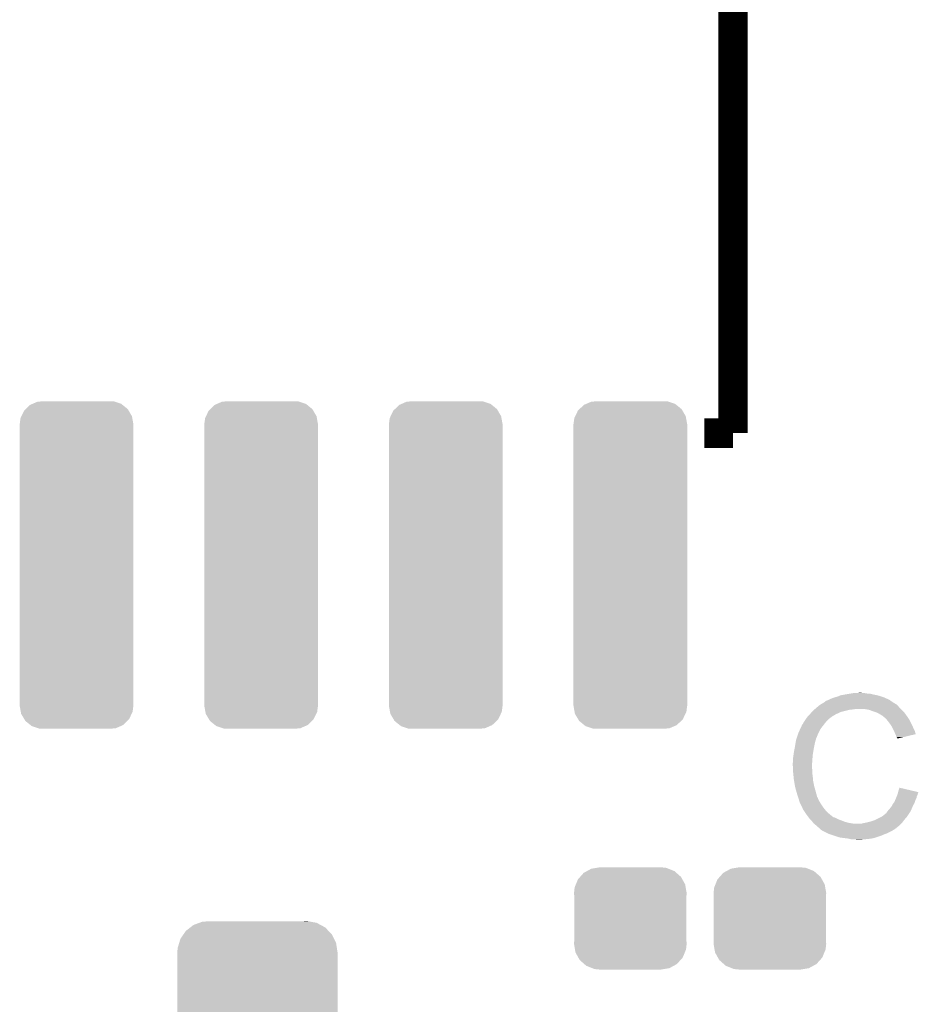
# Model space of a CAD drawing. Extents: x -1.3 to 24.2, y -3.9 to 53.4.
# Tile 22 of 25: x 11.7 to 17.9, y 18.8 to 25.6. Entities that reach past the tile are written whole.
import ezdxf

# ---------------------------------------------------------------- set-up
doc = ezdxf.new("R2010")
doc.units = 0
doc.layers.get('0').update_dxf_attribs({"linetype": 'CONTINUOUS'})
doc.layers.add('CURRENT_15_CLICK_V100_GTO', color=14, linetype='CONTINUOUS')
doc.layers.add('CURRENT_15_CLICK_V100_GTS', color=12, linetype='CONTINUOUS')

# ---------------------------------------------------------------- blocks, each defined once
blk = doc.blocks.new('CUSTOM_60')
for points in [[(-0.349408, 1.072486), (-0.319846, 1.100922), (0.352108, 1.072486), (0.316854, 1.100922)], [(-0.319846, 1.100922), (-0.303192, 1.108144), (0.316854, 1.100922), (0.3079, 1.108144)], [(-0.303192, 1.108144), (-0.267738, 1.123518), (0.3079, 1.108144), (0.2618, 1.123518)], [(-0.267738, 1.123518), (-0.218234, 1.126112), (0.2618, 1.123518), (0.25402, 1.126112)], [(-0.218234, 1.126112), (-0.21102, 1.12649), (0.25402, 1.126112), (0.21102, 1.12649)], [(-0.38538, 1.010356), (-0.379, 1.023634), (0.383474, 1.010356), (0.381078, 1.023634)], [(-0.379, 1.023634), (-0.360778, 1.061548), (0.381078, 1.023634), (0.358596, 1.061548)], [(-0.360778, 1.061548), (-0.349408, 1.072486), (0.358596, 1.061548), (0.352108, 1.072486)], [(-0.39116, 0.96774), (-0.38538, 1.010356), (0.39116, 0.96774), (0.383474, 1.010356)], [(-0.39116, 0.96647), (-0.39116, 0.96774), (0.39116, 0.96647), (0.39116, 0.96774)], [(-0.39116, -0.96647), (-0.39116, 0.96647), (0.39116, -0.96647), (0.39116, 0.96647)], [(-0.39116, -0.96774), (-0.39116, -0.96647), (0.39116, -0.96774), (0.39116, -0.96647)], [(-0.383474, -1.010352), (-0.39116, -0.96774), (0.385382, -1.010352), (0.39116, -0.96774)], [(-0.38108, -1.023634), (-0.383474, -1.010352), (0.378998, -1.023634), (0.385382, -1.010352)], [(-0.3586, -1.061544), (-0.38108, -1.023634), (0.36078, -1.061544), (0.378998, -1.023634)], [(-0.352112, -1.072486), (-0.3586, -1.061544), (0.349404, -1.072486), (0.36078, -1.061544)], [(-0.31686, -1.10092), (-0.352112, -1.072486), (0.319846, -1.10092), (0.349404, -1.072486)], [(-0.307904, -1.108144), (-0.31686, -1.10092), (0.303186, -1.108144), (0.319846, -1.10092)], [(-0.261812, -1.123516), (-0.307904, -1.108144), (0.267738, -1.123516), (0.303186, -1.108144)], [(-0.254024, -1.126114), (-0.261812, -1.123516), (0.21819, -1.126114), (0.267738, -1.123516)], [(-0.21102, -1.12649), (-0.254024, -1.126114), (0.21102, -1.12649), (0.21819, -1.126114)]]:
    blk.add_solid(points)
blk = doc.blocks.new('CUSTOM_61')
for points in [[(-0.298526, 0.325596), (-0.268438, 0.342124), (0.30335, 0.325596), (0.2622, 0.342124)], [(-0.268438, 0.342124), (-0.233628, 0.347838), (0.2622, 0.342124), (0.247972, 0.347838)], [(-0.233628, 0.347838), (-0.20955, 0.35179), (0.247972, 0.347838), (0.20955, 0.35179)], [(-0.360486, 0.26887), (-0.34504, 0.286174), (0.357822, 0.26887), (0.348152, 0.286174)], [(-0.34504, 0.286174), (-0.320744, 0.31339), (0.348152, 0.286174), (0.317222, 0.31339)], [(-0.320744, 0.31339), (-0.298526, 0.325596), (0.317222, 0.31339), (0.30335, 0.325596)], [(-0.38735, 0.17526), (-0.383124, 0.213652), (0.38735, 0.17526), (0.380766, 0.213652)], [(-0.383124, 0.213652), (-0.37475, 0.234078), (0.380766, 0.213652), (0.377262, 0.234078)], [(-0.37475, 0.234078), (-0.360486, 0.26887), (0.377262, 0.234078), (0.357822, 0.26887)], [(-0.38608, 0.154124), (-0.38735, 0.17526), (0.38608, 0.154124), (0.38735, 0.17526)], [(-0.38608, -0.154124), (-0.38608, 0.154124), (0.38608, -0.154124), (0.38608, 0.154124)], [(-0.38735, -0.17526), (-0.38608, -0.154124), (0.38735, -0.17526), (0.38608, -0.154124)], [(-0.380764, -0.213652), (-0.38735, -0.17526), (0.383124, -0.213652), (0.38735, -0.17526)], [(-0.377262, -0.234078), (-0.380764, -0.213652), (0.374748, -0.234078), (0.383124, -0.213652)], [(-0.35782, -0.26887), (-0.377262, -0.234078), (0.360486, -0.26887), (0.374748, -0.234078)], [(-0.348152, -0.286174), (-0.35782, -0.26887), (0.345038, -0.286174), (0.360486, -0.26887)], [(-0.31722, -0.31339), (-0.348152, -0.286174), (0.320744, -0.31339), (0.345038, -0.286174)], [(-0.30335, -0.325596), (-0.31722, -0.31339), (0.298524, -0.325596), (0.320744, -0.31339)], [(-0.262198, -0.342124), (-0.30335, -0.325596), (0.268438, -0.342124), (0.298524, -0.325596)], [(-0.247972, -0.347838), (-0.262198, -0.342124), (0.233626, -0.347838), (0.268438, -0.342124)], [(-0.20955, -0.35179), (-0.247972, -0.347838), (0.20955, -0.35179), (0.233626, -0.347838)]]:
    blk.add_solid(points)
blk = doc.blocks.new('CUSTOM_62')
for points in [[(-0.400444, 0.470062), (-0.377868, 0.478356), (0.407772, 0.470062), (0.364386, 0.478356)], [(-0.377868, 0.478356), (-0.311896, 0.48133), (0.364386, 0.478356), (0.348828, 0.48133)], [(0.311896, 0.48133), (0.342906, 0.482462), (0.348828, 0.48133), (0.342906, 0.482462)], [(-0.50865, 0.391118), (-0.49206, 0.415132), (0.51172, 0.391118), (0.488542, 0.415132)], [(-0.49206, 0.415132), (-0.46173, 0.438634), (0.488542, 0.415132), (0.465856, 0.438634)], [(-0.46173, 0.438634), (-0.439856, 0.455582), (0.465856, 0.438634), (0.434534, 0.455582)], [(-0.439856, 0.455582), (-0.400444, 0.470062), (0.434534, 0.455582), (0.407772, 0.470062)], [(-0.538434, 0.331962), (-0.529594, 0.360796), (0.541078, 0.331962), (0.52677, 0.360796)], [(-0.529594, 0.360796), (-0.50865, 0.391118), (0.52677, 0.360796), (0.51172, 0.391118)], [(-0.55118, 0.2667), (-0.548948, 0.297656), (0.55118, 0.2667), (0.54639, 0.297656)], [(-0.548948, 0.297656), (-0.538434, 0.331962), (0.54639, 0.297656), (0.541078, 0.331962)], [(-0.55118, 0.26543), (-0.55118, 0.2667), (0.55118, 0.26543), (0.55118, 0.2667)], [(-0.55118, -0.26543), (-0.55118, 0.26543), (0.55118, -0.26543), (0.55118, 0.26543)], [(-0.55118, -0.2667), (-0.55118, -0.26543), (0.55118, -0.2667), (0.55118, -0.26543)], [(-0.546388, -0.297652), (-0.55118, -0.2667), (0.54895, -0.297652), (0.55118, -0.2667)], [(-0.541078, -0.331962), (-0.546388, -0.297652), (0.538432, -0.331962), (0.54895, -0.297652)], [(-0.526772, -0.360792), (-0.541078, -0.331962), (0.529596, -0.360792), (0.538432, -0.331962)], [(-0.511724, -0.391118), (-0.526772, -0.360792), (0.508648, -0.391118), (0.529596, -0.360792)], [(-0.488544, -0.41513), (-0.511724, -0.391118), (0.492062, -0.41513), (0.508648, -0.391118)], [(-0.465858, -0.438634), (-0.488544, -0.41513), (0.461728, -0.438634), (0.492062, -0.41513)], [(-0.434542, -0.45558), (-0.465858, -0.438634), (0.439858, -0.45558), (0.461728, -0.438634)], [(-0.407776, -0.470064), (-0.434542, -0.45558), (0.400436, -0.470064), (0.439858, -0.45558)], [(-0.3644, -0.478356), (-0.407776, -0.470064), (0.377868, -0.478356), (0.400436, -0.470064)], [(-0.348842, -0.48133), (-0.3644, -0.478356), (0.311896, -0.48133), (0.377868, -0.478356)], [(-0.342912, -0.482464), (-0.348842, -0.48133), (-0.342912, -0.482464), (-0.311896, -0.48133)]]:
    blk.add_solid(points)

msp = doc.modelspace()

# ---------------------------------------------------------------- linework, layer by layer
at = {"layer": 'CURRENT_15_CLICK_V100_GTO', "const_width": 0.2032}
for points in [[(16.58112, 22.76856), (16.58112, 30.26664)], [(16.383, 22.76856), (16.58112, 22.76856)]]:
    msp.add_lwpolyline(points, dxfattribs=at)
at = {"layer": 'CURRENT_15_CLICK_V100_GTO'}
for points in [[(17.21612, 20.921992), (17.216134, 20.924526), (17.674828, 20.921992), (17.67128, 20.924526)], [(17.216134, 20.924526), (17.226282, 20.9296), (17.67128, 20.924526), (17.664174, 20.9296)], [(17.226282, 20.9296), (17.233894, 20.932138), (17.664174, 20.9296), (17.66062, 20.932138)], [(17.233894, 20.932138), (17.2339, 20.93214), (17.66062, 20.932138), (17.660618, 20.93214)], [(17.2339, 20.93214), (17.24406, 20.93722), (17.660618, 20.93214), (17.65046, 20.93722)], [(17.24406, 20.93722), (17.256758, 20.9423), (17.65046, 20.93722), (17.6403, 20.9423)], [(17.256758, 20.9423), (17.269458, 20.94738), (17.6403, 20.9423), (17.62887, 20.94738)], [(17.269458, 20.94738), (17.2847, 20.95246), (17.62887, 20.94738), (17.61744, 20.95246)], [(17.2847, 20.95246), (17.302482, 20.95754), (17.61744, 20.95246), (17.601186, 20.95754)], [(17.302482, 20.95754), (17.320262, 20.96516), (17.601186, 20.95754), (17.576802, 20.96516)], [(17.320262, 20.96516), (17.3609, 20.97278), (17.576802, 20.96516), (17.538698, 20.97278)], [(17.3609, 20.97278), (17.39138, 20.97786), (17.538698, 20.97278), (17.520924, 20.97786)], [(17.39138, 20.97786), (17.40662, 20.9804), (17.503142, 20.97786), (17.487902, 20.9804)], [(17.40662, 20.9804), (17.452338, 20.98294), (17.475202, 20.9804), (17.465042, 20.98294)], [(17.12468, 20.85086), (17.13992, 20.8661), (17.322798, 20.85086), (17.38376, 20.8661)], [(17.13992, 20.8661), (17.14246, 20.86864), (17.38376, 20.8661), (17.409162, 20.86864)], [(17.14246, 20.86864), (17.145, 20.87118), (17.409162, 20.86864), (17.421858, 20.87118)], [(17.145, 20.87118), (17.163008, 20.886418), (17.73682, 20.87118), (17.721582, 20.886418)], [(17.163008, 20.886418), (17.172016, 20.89404), (17.721582, 20.886418), (17.7165, 20.89404)], [(17.172016, 20.89404), (17.178022, 20.899122), (17.7165, 20.89404), (17.711418, 20.899122)], [(17.178022, 20.899122), (17.182246, 20.901658), (17.711418, 20.899122), (17.70888, 20.901658)], [(17.182246, 20.901658), (17.186476, 20.904198), (17.70888, 20.901658), (17.703804, 20.904198)], [(17.186476, 20.904198), (17.190702, 20.906734), (17.703804, 20.904198), (17.701266, 20.906734)], [(17.190702, 20.906734), (17.190712, 20.90674), (17.701266, 20.906734), (17.698724, 20.90674)], [(17.190712, 20.90674), (17.211868, 20.91944), (17.698724, 20.90674), (17.6784, 20.91944)], [(17.211868, 20.91944), (17.21612, 20.921992), (17.6784, 20.91944), (17.674828, 20.921992)], [(17.515838, 20.8661), (17.485358, 20.87118), (17.7419, 20.8661), (17.73682, 20.87118)], [(17.54378, 20.85594), (17.515838, 20.8661), (17.75206, 20.85594), (17.7419, 20.8661)], [(17.067782, 20.779738), (17.073878, 20.7899), (17.21866, 20.779738), (17.228822, 20.7899)], [(17.073878, 20.7899), (17.086324, 20.807678), (17.228822, 20.7899), (17.2466, 20.807678)], [(17.086324, 20.807678), (17.09166, 20.8153), (17.2466, 20.807678), (17.256758, 20.8153)], [(17.09166, 20.8153), (17.091662, 20.815302), (17.256758, 20.8153), (17.25676, 20.815302)], [(17.091662, 20.815302), (17.093966, 20.817838), (17.25676, 20.815302), (17.259298, 20.817838)], [(17.093966, 20.817838), (17.110132, 20.83562), (17.259298, 20.817838), (17.289782, 20.83562)], [(17.110132, 20.83562), (17.11706, 20.84324), (17.289782, 20.83562), (17.30629, 20.84324)], [(17.11706, 20.84324), (17.12468, 20.85086), (17.30629, 20.84324), (17.322798, 20.85086)], [(17.551406, 20.853398), (17.54378, 20.85594), (17.754602, 20.853398), (17.75206, 20.85594)], [(17.566638, 20.84832), (17.551406, 20.853398), (17.758666, 20.84832), (17.754602, 20.853398)], [(17.58188, 20.8407), (17.566638, 20.84832), (17.76476, 20.8407), (17.758666, 20.84832)], [(17.58696, 20.83816), (17.58188, 20.8407), (17.766576, 20.83816), (17.76476, 20.8407)], [(17.599662, 20.83054), (17.58696, 20.83816), (17.772018, 20.83054), (17.766576, 20.83816)], [(17.609816, 20.825462), (17.599662, 20.83054), (17.775646, 20.825462), (17.772018, 20.83054)], [(17.61236, 20.82292), (17.609816, 20.825462), (17.777462, 20.82292), (17.775646, 20.825462)], [(17.632364, 20.80514), (17.61236, 20.82292), (17.790162, 20.80514), (17.777462, 20.82292)], [(17.63522, 20.8026), (17.632364, 20.80514), (17.791614, 20.8026), (17.790162, 20.80514)], [(17.647412, 20.78736), (17.63522, 20.8026), (17.80032, 20.78736), (17.791614, 20.8026)], [(17.0307, 20.70608), (17.043846, 20.734018), (17.16913, 20.70608), (17.1831, 20.734018)], [(17.043846, 20.734018), (17.05102, 20.749264), (17.1831, 20.734018), (17.194958, 20.749264)], [(17.05102, 20.749264), (17.051026, 20.751806), (17.194958, 20.749264), (17.196934, 20.751806)], [(17.051026, 20.751806), (17.05356, 20.754344), (17.196934, 20.751806), (17.198908, 20.754344)], [(17.05356, 20.754344), (17.056104, 20.761962), (17.198908, 20.754344), (17.204834, 20.761962)], [(17.056104, 20.761962), (17.061182, 20.767044), (17.204834, 20.761962), (17.208786, 20.767044)], [(17.061182, 20.767044), (17.06626, 20.777198), (17.208786, 20.767044), (17.216684, 20.777198)], [(17.06626, 20.777198), (17.067782, 20.779738), (17.216684, 20.777198), (17.21866, 20.779738)], [(17.65554, 20.7772), (17.647412, 20.78736), (17.8054, 20.7772), (17.80032, 20.78736)], [(17.662652, 20.76704), (17.65554, 20.7772), (17.81048, 20.76704), (17.8054, 20.7772)], [(17.673318, 20.7518), (17.662652, 20.76704), (17.817254, 20.7518), (17.81048, 20.76704)], [(17.67713, 20.74418), (17.673318, 20.7518), (17.82064, 20.74418), (17.817254, 20.7518)], [(17.68602, 20.7264), (17.67713, 20.74418), (17.829532, 20.7264), (17.82064, 20.74418)], [(17.68715, 20.723858), (17.68602, 20.7264), (17.830802, 20.723858), (17.829532, 20.7264)], [(17.69618, 20.70354), (17.68715, 20.723858), (17.836876, 20.70354), (17.830802, 20.723858)], [(17.01165, 20.6375), (17.015036, 20.657818), (17.145, 20.6375), (17.150078, 20.657818)], [(17.015036, 20.657818), (17.015462, 20.660362), (17.150078, 20.657818), (17.15135, 20.660362)], [(17.015462, 20.660362), (17.016306, 20.662896), (17.15135, 20.660362), (17.152618, 20.662896)], [(17.016306, 20.662896), (17.017998, 20.667974), (17.152618, 20.662896), (17.15262, 20.667974)], [(17.017998, 20.667974), (17.018844, 20.670514), (17.15262, 20.667974), (17.155154, 20.670514)], [(17.018844, 20.670514), (17.019692, 20.673056), (17.155154, 20.670514), (17.15516, 20.673056)], [(17.019692, 20.673056), (17.029852, 20.70354), (17.15516, 20.673056), (17.16786, 20.70354)], [(17.029852, 20.70354), (17.0307, 20.70608), (17.16786, 20.70354), (17.16913, 20.70608)], [(17.698724, 20.698454), (17.69618, 20.70354), (17.838396, 20.698454), (17.836876, 20.70354)], [(17.70126, 20.69338), (17.698724, 20.698454), (17.817234, 20.69338), (17.838396, 20.698454)], [(17.70634, 20.678144), (17.70126, 20.69338), (17.753692, 20.678144), (17.817234, 20.69338)], [(17.711414, 20.673066), (17.70634, 20.678144), (17.732514, 20.673066), (17.753692, 20.678144)], [(17.71142, 20.668008), (17.711414, 20.673066), (17.71142, 20.668008), (17.732514, 20.673066)], [(17.00022, 20.574), (17.0026, 20.5867), (17.132722, 20.574), (17.13484, 20.5867)], [(17.0026, 20.5867), (17.00784, 20.61464), (17.13484, 20.5867), (17.13992, 20.61464)], [(17.00784, 20.61464), (17.01165, 20.6375), (17.13992, 20.61464), (17.145, 20.6375)], [(16.99514, 20.53844), (16.99768, 20.556222), (17.128488, 20.53844), (17.12976, 20.556222)], [(16.99514, 20.510502), (16.99514, 20.53844), (17.126494, 20.510502), (17.128488, 20.53844)], [(16.99768, 20.556222), (17.00022, 20.574), (17.12976, 20.556222), (17.132722, 20.574)], [(16.9926, 20.500342), (16.99514, 20.510502), (17.125768, 20.500342), (17.126494, 20.510502)], [(16.9926, 20.485102), (16.9926, 20.500342), (17.12468, 20.485102), (17.125768, 20.500342)], [(16.9926, 20.4851), (16.9926, 20.485102), (17.124682, 20.4851), (17.12468, 20.485102)], [(16.993744, 20.462238), (16.9926, 20.4851), (17.124682, 20.462238), (17.124682, 20.4851)], [(16.994126, 20.454616), (16.993744, 20.462238), (17.12722, 20.454616), (17.124682, 20.462238)], [(16.99514, 20.4343), (16.994126, 20.454616), (17.12722, 20.4343), (17.12722, 20.454616)], [(16.995904, 20.426678), (16.99514, 20.4343), (17.12722, 20.426678), (17.12722, 20.4343)], [(16.997426, 20.411442), (16.995904, 20.426678), (17.12976, 20.411442), (17.12722, 20.426678)], [(17.00022, 20.383498), (16.997426, 20.411442), (17.13191, 20.383498), (17.12976, 20.411442)], [(17.001118, 20.378418), (17.00022, 20.383498), (17.1323, 20.378418), (17.13191, 20.383498)], [(17.00784, 20.34032), (17.001118, 20.378418), (17.13992, 20.34032), (17.1323, 20.378418)], [(17.01292, 20.32), (17.00784, 20.34032), (17.145726, 20.32), (17.13992, 20.34032)], [(17.017276, 20.30476), (17.01292, 20.32), (17.15008, 20.30476), (17.145726, 20.32)], [(17.71904, 20.307298), (17.72668, 20.330156), (17.823768, 20.307298), (17.72668, 20.330156)], [(17.02308, 20.28444), (17.017276, 20.30476), (17.155502, 20.28444), (17.15008, 20.30476)], [(17.029008, 20.266658), (17.02308, 20.28444), (17.160244, 20.266658), (17.155502, 20.28444)], [(17.029856, 20.264116), (17.029008, 20.266658), (17.162782, 20.264116), (17.160244, 20.266658)], [(17.031548, 20.259038), (17.029856, 20.264116), (17.16532, 20.259038), (17.162782, 20.264116)], [(17.03324, 20.253958), (17.031548, 20.259038), (17.167014, 20.253958), (17.16532, 20.259038)], [(17.033876, 20.25142), (17.03324, 20.253958), (17.16786, 20.25142), (17.167014, 20.253958)], [(17.035782, 20.2438), (17.033876, 20.25142), (17.171672, 20.2438), (17.16786, 20.25142)], [(17.69654, 20.243798), (17.703072, 20.259038), (17.835878, 20.243798), (17.843498, 20.259038)], [(17.703072, 20.259038), (17.70634, 20.26666), (17.843498, 20.259038), (17.845022, 20.26666)], [(17.70634, 20.26666), (17.708244, 20.271738), (17.845022, 20.26666), (17.84604, 20.271738)], [(17.708244, 20.271738), (17.712052, 20.281898), (17.84604, 20.271738), (17.85112, 20.281898)], [(17.712052, 20.281898), (17.71396, 20.286982), (17.85112, 20.281898), (17.852388, 20.286982)], [(17.71396, 20.286982), (17.715228, 20.292058), (17.852388, 20.286982), (17.853658, 20.292058)], [(17.715228, 20.292058), (17.716498, 20.297136), (17.853658, 20.292058), (17.856198, 20.297136)], [(17.716498, 20.297136), (17.71713, 20.299662), (17.856198, 20.297136), (17.8562, 20.299662)], [(17.71713, 20.299662), (17.71904, 20.307298), (17.8562, 20.299662), (17.823768, 20.307298)], [(17.038322, 20.236182), (17.035782, 20.2438), (17.17548, 20.236182), (17.171672, 20.2438)], [(17.04086, 20.228562), (17.038322, 20.236182), (17.180244, 20.228562), (17.17548, 20.236182)], [(17.0434, 20.22348), (17.04086, 20.228562), (17.183418, 20.22348), (17.180244, 20.228562)], [(17.046986, 20.21586), (17.0434, 20.22348), (17.18818, 20.21586), (17.183418, 20.22348)], [(17.057744, 20.193), (17.046986, 20.21586), (17.20342, 20.193), (17.18818, 20.21586)], [(17.06372, 20.1803), (17.057744, 20.193), (17.21358, 20.1803), (17.20342, 20.193)], [(17.072188, 20.1676), (17.06372, 20.1803), (17.22374, 20.1676), (17.21358, 20.1803)], [(17.647922, 20.17268), (17.65554, 20.180302), (17.80508, 20.17268), (17.808416, 20.180302)], [(17.65554, 20.180302), (17.66316, 20.19046), (17.808416, 20.180302), (17.81286, 20.19046)], [(17.66316, 20.19046), (17.673322, 20.203162), (17.81286, 20.19046), (17.818418, 20.203162)], [(17.673322, 20.203162), (17.67586, 20.20824), (17.818418, 20.203162), (17.82064, 20.20824)], [(17.67586, 20.20824), (17.68094, 20.2184), (17.82064, 20.20824), (17.826446, 20.2184)], [(17.68094, 20.2184), (17.687032, 20.226018), (17.826446, 20.2184), (17.8308, 20.226018)], [(17.687032, 20.226018), (17.6911, 20.231102), (17.8308, 20.226018), (17.83225, 20.231102)], [(17.6911, 20.231102), (17.69654, 20.243798), (17.83225, 20.231102), (17.835878, 20.243798)], [(17.085732, 20.147282), (17.072188, 20.1676), (17.246598, 20.147282), (17.22374, 20.1676)], [(17.08912, 20.1422), (17.085732, 20.147282), (17.252952, 20.1422), (17.246598, 20.147282)], [(17.100844, 20.12696), (17.08912, 20.1422), (17.272006, 20.12696), (17.252952, 20.1422)], [(17.100846, 20.126958), (17.100844, 20.12696), (17.277084, 20.126958), (17.272006, 20.12696)], [(17.104752, 20.12188), (17.100846, 20.126958), (17.287242, 20.12188), (17.277084, 20.126958)], [(17.106708, 20.119338), (17.104752, 20.12188), (17.294864, 20.119338), (17.287242, 20.12188)], [(17.110614, 20.11426), (17.106708, 20.119338), (17.30248, 20.11426), (17.294864, 20.119338)], [(17.11452, 20.109182), (17.110614, 20.11426), (17.316022, 20.109182), (17.30248, 20.11426)], [(17.561562, 20.109182), (17.592038, 20.12442), (17.75968, 20.109182), (17.773014, 20.12442)], [(17.592038, 20.12442), (17.600924, 20.129498), (17.773014, 20.12442), (17.77746, 20.129498)], [(17.600924, 20.129498), (17.609818, 20.13458), (17.77746, 20.129498), (17.780846, 20.13458)], [(17.609818, 20.13458), (17.62252, 20.14474), (17.780846, 20.13458), (17.78762, 20.14474)], [(17.62252, 20.14474), (17.630144, 20.152362), (17.78762, 20.14474), (17.7927, 20.152362)], [(17.630144, 20.152362), (17.63522, 20.154904), (17.7927, 20.152362), (17.794394, 20.154904)], [(17.63522, 20.154904), (17.6403, 20.16252), (17.794394, 20.154904), (17.799472, 20.16252)], [(17.6403, 20.16252), (17.644108, 20.167598), (17.799472, 20.16252), (17.802858, 20.167598)], [(17.644108, 20.167598), (17.647922, 20.17268), (17.802858, 20.167598), (17.80508, 20.17268)], [(17.117062, 20.10664), (17.11452, 20.109182), (17.3228, 20.10664), (17.316022, 20.109182)], [(17.12722, 20.09648), (17.117062, 20.10664), (17.348196, 20.09648), (17.3228, 20.10664)], [(17.127222, 20.096478), (17.12722, 20.09648), (17.3482, 20.096478), (17.348196, 20.09648)], [(17.133316, 20.08886), (17.127222, 20.096478), (17.37614, 20.08886), (17.3482, 20.096478)], [(17.137378, 20.083782), (17.133316, 20.08886), (17.40661, 20.083782), (17.37614, 20.08886)], [(17.137382, 20.08378), (17.137378, 20.083782), (17.406622, 20.08378), (17.40661, 20.083782)], [(17.150078, 20.073622), (17.137382, 20.08378), (17.7292, 20.073622), (17.739358, 20.08378)], [(17.150082, 20.07362), (17.150078, 20.073622), (17.7292, 20.07362), (17.7292, 20.073622)], [(17.16024, 20.063462), (17.150082, 20.07362), (17.717586, 20.063462), (17.7292, 20.07362)], [(17.170398, 20.05584), (17.16024, 20.063462), (17.708874, 20.05584), (17.717586, 20.063462)], [(17.170414, 20.055826), (17.170398, 20.05584), (17.706334, 20.055826), (17.708874, 20.05584)], [(17.17548, 20.05076), (17.170414, 20.055826), (17.703792, 20.05076), (17.706334, 20.055826)], [(17.178024, 20.048216), (17.17548, 20.05076), (17.696178, 20.048216), (17.703792, 20.05076)], [(17.183098, 20.043142), (17.178024, 20.048216), (17.691102, 20.043142), (17.696178, 20.048216)], [(17.467582, 20.08378), (17.47774, 20.08632), (17.739358, 20.08378), (17.741898, 20.08632)], [(17.47774, 20.08632), (17.49044, 20.08886), (17.741898, 20.08632), (17.744438, 20.08886)], [(17.49044, 20.08886), (17.50314, 20.0914), (17.744438, 20.08886), (17.746342, 20.0914)], [(17.50314, 20.0914), (17.53362, 20.099022), (17.746342, 20.0914), (17.752058, 20.099022)], [(17.53362, 20.099022), (17.56156, 20.10918), (17.752058, 20.099022), (17.759678, 20.10918)], [(17.56156, 20.10918), (17.561562, 20.109182), (17.759678, 20.10918), (17.75968, 20.109182)], [(17.183104, 20.043138), (17.183098, 20.043142), (17.691098, 20.043138), (17.691102, 20.043142)], [(17.190714, 20.038064), (17.183104, 20.043138), (17.68264, 20.038064), (17.691098, 20.043138)], [(17.193238, 20.03806), (17.190714, 20.038064), (17.682632, 20.03806), (17.68264, 20.038064)], [(17.19326, 20.035534), (17.193238, 20.03806), (17.678422, 20.035534), (17.682632, 20.03806)], [(17.193288, 20.03552), (17.19326, 20.035534), (17.6784, 20.03552), (17.678422, 20.035534)], [(17.2339, 20.0152), (17.193288, 20.03552), (17.63776, 20.0152), (17.6784, 20.03552)], [(17.25549, 20.00758), (17.2339, 20.0152), (17.61744, 20.00758), (17.63776, 20.0152)], [(17.27708, 19.99996), (17.25549, 20.00758), (17.59966, 19.99996), (17.61744, 20.00758)], [(17.317718, 19.98726), (17.27708, 19.99996), (17.561558, 19.98726), (17.59966, 19.99996)], [(17.338038, 19.98472), (17.317718, 19.98726), (17.553938, 19.98472), (17.561558, 19.98726)], [(17.378678, 19.97964), (17.338038, 19.98472), (17.531078, 19.97964), (17.553938, 19.98472)], [(17.387568, 19.9771), (17.378678, 19.97964), (17.50568, 19.9771), (17.531078, 19.97964)], [(17.396456, 19.97456), (17.387568, 19.9771), (17.47774, 19.97456), (17.50568, 19.9771)], [(17.434558, 19.97202), (17.424398, 19.97456), (17.449802, 19.97202), (17.47774, 19.97456)]]:
    msp.add_solid(points, dxfattribs=at)

# ---------------------------------------------------------------- block references
at = {"layer": 'CURRENT_15_CLICK_V100_GTS'}
for name, p in [('CUSTOM_60', (12.065, 21.86178)), ('CUSTOM_60', (13.335, 21.86178)), ('CUSTOM_60', (14.605, 21.86178)), ('CUSTOM_60', (15.875, 21.86178)), ('CUSTOM_61', (15.875, 19.431)), ('CUSTOM_61', (16.83512, 19.431)), ('CUSTOM_62', (13.3096, 18.93062))]:
    msp.add_blockref(name, p, dxfattribs=at)

doc.saveas('drawing.dxf')
